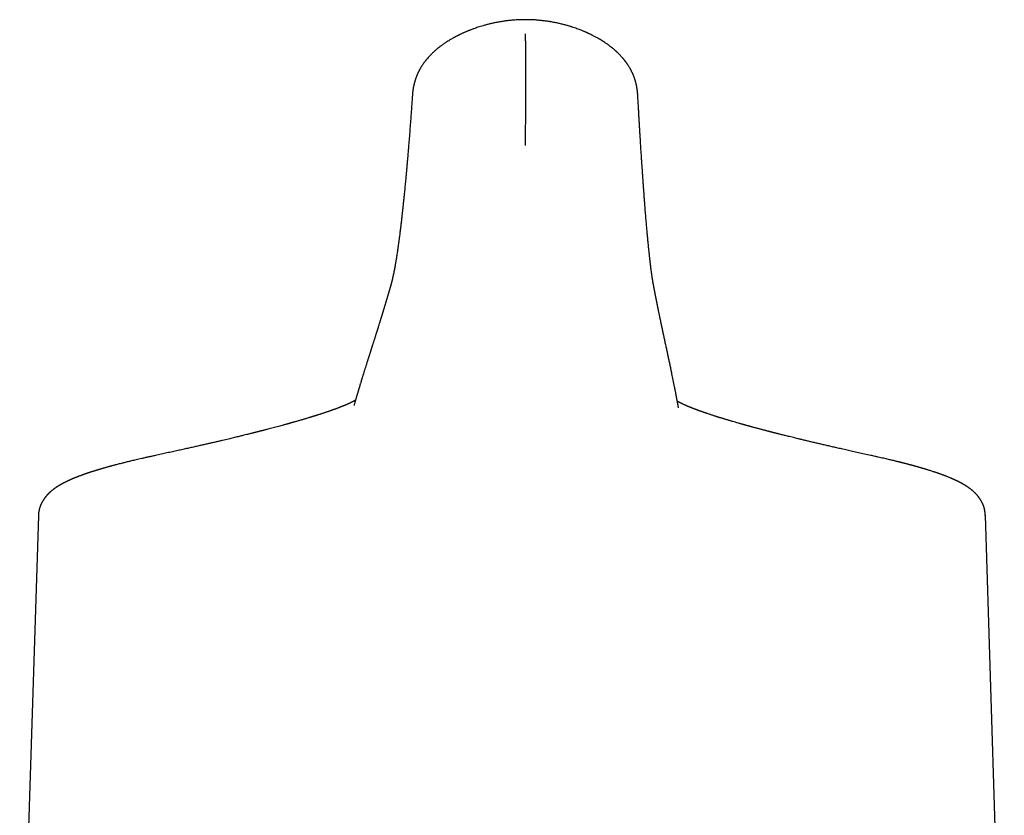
# Model space of a CAD drawing. Header units: millimetres. Extents: x 8 to 1115, y 12 to 596.
# Tile 11 of 21: x 549 to 599, y 556 to 596. Entities that reach past the tile are written whole.
import ezdxf

# ---------------------------------------------------------------- set-up
doc = ezdxf.new("R2010")
doc.units = ezdxf.units.MM

msp = doc.modelspace()

# ---------------------------------------------------------------- linework, layer by layer
at = {"color": 7, "linetype": 'Continuous', "lineweight": 30}
for p, q in [((568.952, 592.619), (568.952, 592.621)), ((567.837, 582.911), (567.835, 582.905)), ((581.214, 582.791), (581.213, 582.797)), ((549.976, 571.274), (549.028, 540.956)), ((549.977, 571.273), (549.977, 571.274)), ((598.975, 540.869), (598.013, 571.298))]:
    msp.add_line(p, q, dxfattribs=at)
for points, knots in [([(574.687, 596.427), (574.622, 596.427), (574.48, 596.427), (574.264, 596.417), (574.043, 596.402), (573.832, 596.381), (573.633, 596.356), (573.434, 596.326), (573.237, 596.292), (573.043, 596.252), (572.864, 596.211), (572.697, 596.169), (572.544, 596.126), (572.404, 596.085), (572.278, 596.045), (572.165, 596.007), (572.071, 595.974), (571.994, 595.946), (571.931, 595.922), (571.873, 595.899), (571.815, 595.877), (571.759, 595.854), (571.705, 595.831), (571.652, 595.809), (571.598, 595.786), (571.544, 595.762), (571.49, 595.737), (571.436, 595.712), (571.387, 595.689), (571.347, 595.669), (571.316, 595.654), (571.29, 595.641), (571.259, 595.626), (571.222, 595.607), (571.181, 595.585), (571.139, 595.564), (571.098, 595.541), (571.04, 595.51), (570.968, 595.47), (570.879, 595.417), (570.786, 595.362), (570.701, 595.308), (570.625, 595.258), (570.557, 595.212), (570.491, 595.166), (570.432, 595.122), (570.385, 595.088), (570.351, 595.062), (570.328, 595.044), (570.308, 595.029), (570.287, 595.012), (570.26, 594.991), (570.225, 594.962), (570.182, 594.927), (570.137, 594.889), (570.094, 594.851), (570.053, 594.814), (570.014, 594.778), (569.974, 594.74), (569.933, 594.7), (569.896, 594.663), (569.864, 594.63), (569.838, 594.603), (569.813, 594.576), (569.771, 594.531), (569.722, 594.475), (569.661, 594.402), (569.603, 594.331), (569.545, 594.254), (569.491, 594.178), (569.442, 594.103), (569.403, 594.042), (569.375, 593.996), (569.355, 593.962), (569.335, 593.927), (569.316, 593.893), (569.301, 593.865), (569.288, 593.841), (569.276, 593.817), (569.262, 593.79), (569.247, 593.759), (569.23, 593.724), (569.214, 593.689), (569.2, 593.658), (569.188, 593.631), (569.177, 593.604), (569.164, 593.573), (569.151, 593.539), (569.139, 593.507), (569.128, 593.479), (569.119, 593.452), (569.11, 593.426), (569.1, 593.398), (569.09, 593.366), (569.079, 593.33), (569.069, 593.297), (569.061, 593.27), (569.055, 593.247), (569.048, 593.223), (569.042, 593.199), (569.036, 593.174), (569.029, 593.146), (569.022, 593.115), (569.015, 593.081), (569.008, 593.049), (569.002, 593.017), (568.996, 592.985), (568.989, 592.947), (568.982, 592.906), (568.977, 592.87), (568.973, 592.843), (568.971, 592.827), (568.969, 592.814), (568.968, 592.798), (568.965, 592.776), (568.962, 592.748), (568.958, 592.712), (568.954, 592.669), (568.952, 592.638), (568.951, 592.621)], [0, 0, 0, 0, 0.022973, 0.050545, 0.076864, 0.101973, 0.125907, 0.14869, 0.174088, 0.19793, 0.220231, 0.240994, 0.260558, 0.278532, 0.294913, 0.309697, 0.322882, 0.332118, 0.340362, 0.347987, 0.355739, 0.363638, 0.370799, 0.378079, 0.385476, 0.392992, 0.400627, 0.40838, 0.415611, 0.421524, 0.425633, 0.428799, 0.432959, 0.438939, 0.444875, 0.45106, 0.457158, 0.463169, 0.476507, 0.489557, 0.503638, 0.519052, 0.529427, 0.540335, 0.551738, 0.562061, 0.570482, 0.57558, 0.579584, 0.582494, 0.585738, 0.590519, 0.596589, 0.604468, 0.612866, 0.620805, 0.628316, 0.635582, 0.642939, 0.650906, 0.659326, 0.665243, 0.670291, 0.674902, 0.680539, 0.696309, 0.706271, 0.721284, 0.735193, 0.747523, 0.760936, 0.773753, 0.778763, 0.784469, 0.79079, 0.796503, 0.801184, 0.804882, 0.808583, 0.813116, 0.818156, 0.823758, 0.829807, 0.835126, 0.838785, 0.842824, 0.8479, 0.853651, 0.858688, 0.862877, 0.867043, 0.870935, 0.874969, 0.880217, 0.886392, 0.891885, 0.895987, 0.899202, 0.902824, 0.906918, 0.910585, 0.914924, 0.919939, 0.925612, 0.930894, 0.935116, 0.940677, 0.946459, 0.952975, 0.960591, 0.963674, 0.966191, 0.968145, 0.970434, 0.973986, 0.978696, 0.98461, 0.991715, 1, 1, 1, 1]), ([(580.382, 592.601), (580.382, 592.604), (580.381, 592.62), (580.379, 592.644), (580.377, 592.675), (580.375, 592.702), (580.373, 592.729), (580.37, 592.758), (580.367, 592.787), (580.364, 592.814), (580.36, 592.842), (580.357, 592.871), (580.352, 592.901), (580.348, 592.928), (580.344, 592.953), (580.34, 592.978), (580.334, 593.012), (580.327, 593.051), (580.319, 593.088), (580.313, 593.12), (580.306, 593.15), (580.298, 593.183), (580.289, 593.22), (580.279, 593.257), (580.269, 593.294), (580.26, 593.326), (580.25, 593.359), (580.24, 593.392), (580.228, 593.43), (580.213, 593.473), (580.195, 593.522), (580.176, 593.57), (580.159, 593.613), (580.144, 593.647), (580.131, 593.679), (580.117, 593.71), (580.102, 593.743), (580.088, 593.772), (580.075, 593.797), (580.063, 593.821), (580.05, 593.848), (580.034, 593.878), (580.015, 593.913), (579.994, 593.95), (579.971, 593.99), (579.947, 594.031), (579.921, 594.074), (579.897, 594.111), (579.878, 594.14), (579.865, 594.159), (579.851, 594.18), (579.833, 594.205), (579.813, 594.234), (579.793, 594.262), (579.775, 594.286), (579.759, 594.308), (579.741, 594.331), (579.719, 594.359), (579.695, 594.39), (579.67, 594.42), (579.647, 594.448), (579.625, 594.474), (579.602, 594.501), (579.575, 594.531), (579.543, 594.567), (579.509, 594.604), (579.475, 594.639), (579.442, 594.673), (579.409, 594.707), (579.374, 594.741), (579.341, 594.773), (579.311, 594.801), (579.281, 594.829), (579.251, 594.855), (579.219, 594.884), (579.183, 594.914), (579.141, 594.95), (579.086, 594.995), (579.022, 595.046), (578.96, 595.093), (578.911, 595.13), (578.866, 595.163), (578.812, 595.201), (578.745, 595.247), (578.665, 595.3), (578.57, 595.36), (578.466, 595.424), (578.37, 595.48), (578.285, 595.527), (578.219, 595.563), (578.157, 595.595), (578.102, 595.624), (578.054, 595.648), (578.012, 595.669), (577.972, 595.688), (577.932, 595.707), (577.891, 595.727), (577.85, 595.745), (577.811, 595.763), (577.773, 595.78), (577.733, 595.798), (577.686, 595.818), (577.632, 595.841), (577.57, 595.866), (577.494, 595.897), (577.403, 595.932), (577.294, 595.972), (577.173, 596.015), (577.039, 596.059), (576.892, 596.105), (576.731, 596.151), (576.556, 596.197), (576.367, 596.242), (576.164, 596.284), (575.959, 596.322), (575.754, 596.353), (575.55, 596.379), (575.336, 596.401), (575.111, 596.417), (574.894, 596.426), (574.751, 596.427), (574.687, 596.427)], [0, 0, 0, 0, 0.001526, 0.007627, 0.012458, 0.016712, 0.020812, 0.025934, 0.030689, 0.035162, 0.03917, 0.043922, 0.049091, 0.053486, 0.057004, 0.060798, 0.065634, 0.073207, 0.079033, 0.083405, 0.088103, 0.093498, 0.098894, 0.10527, 0.111197, 0.11628, 0.120513, 0.126439, 0.131648, 0.138076, 0.146616, 0.154408, 0.161043, 0.166696, 0.170965, 0.176186, 0.181864, 0.186664, 0.19051, 0.194006, 0.198438, 0.203756, 0.20883, 0.215846, 0.222248, 0.228891, 0.236352, 0.244199, 0.247862, 0.250922, 0.254309, 0.2587, 0.264096, 0.269328, 0.273373, 0.276832, 0.280891, 0.285987, 0.292037, 0.297748, 0.302677, 0.307482, 0.312181, 0.317821, 0.324398, 0.332537, 0.339142, 0.344975, 0.352211, 0.358925, 0.365406, 0.371175, 0.376236, 0.382202, 0.38754, 0.393954, 0.40149, 0.410122, 0.423481, 0.435048, 0.441337, 0.448806, 0.457706, 0.468029, 0.481676, 0.496561, 0.512676, 0.53002, 0.540479, 0.550525, 0.559537, 0.567517, 0.574468, 0.580434, 0.585663, 0.591748, 0.597444, 0.603165, 0.60891, 0.613875, 0.619227, 0.625637, 0.633116, 0.641663, 0.651276, 0.664216, 0.678683, 0.694674, 0.712185, 0.731211, 0.751749, 0.7738, 0.797365, 0.82245, 0.849068, 0.872436, 0.896901, 0.922489, 0.949233, 0.97718, 1, 1, 1, 1]), ([(574.678, 590.054), (574.678, 590.059), (574.68, 590.07), (574.681, 590.091), (574.683, 590.119), (574.684, 590.154), (574.685, 590.196), (574.686, 590.245), (574.687, 590.3), (574.688, 590.361), (574.688, 590.427), (574.689, 590.495), (574.689, 590.565), (574.69, 590.634), (574.691, 590.7), (574.691, 590.757), (574.692, 590.805), (574.692, 590.85), (574.693, 590.897), (574.693, 590.977), (574.694, 591.085), (574.696, 591.219), (574.697, 591.351), (574.697, 591.48), (574.698, 591.624), (574.699, 591.784), (574.699, 591.963), (574.699, 592.14), (574.699, 592.322), (574.699, 592.51), (574.699, 592.659), (574.699, 592.759), (574.699, 592.81), (574.699, 592.861), (574.699, 592.911), (574.699, 592.962), (574.7, 593.045), (574.7, 593.161), (574.7, 593.314), (574.7, 593.472), (574.7, 593.634), (574.699, 593.801), (574.699, 593.973), (574.699, 594.148), (574.698, 594.334), (574.698, 594.53), (574.697, 594.734), (574.697, 594.933), (574.697, 595.128), (574.695, 595.32), (574.693, 595.516), (574.69, 595.648), (574.688, 595.715)], [0, 0, 0, 0, 0.003627, 0.009075, 0.016342, 0.025429, 0.036333, 0.049053, 0.062706, 0.077966, 0.094966, 0.111912, 0.127442, 0.145203, 0.160673, 0.173858, 0.184764, 0.193398, 0.204319, 0.216614, 0.24632, 0.27461, 0.301698, 0.327505, 0.351947, 0.385787, 0.418234, 0.449249, 0.478844, 0.51078, 0.541684, 0.549621, 0.557497, 0.565314, 0.573076, 0.580786, 0.588446, 0.610636, 0.633264, 0.656404, 0.680132, 0.704523, 0.729642, 0.755534, 0.782127, 0.812615, 0.844007, 0.87552, 0.90492, 0.935514, 0.967241, 1, 1, 1, 1]), ([(568.951, 592.62), (568.946, 592.554), (568.935, 592.389), (568.917, 592.133), (568.896, 591.852), (568.877, 591.581), (568.857, 591.32), (568.837, 591.054), (568.816, 590.784), (568.795, 590.512), (568.774, 590.252), (568.754, 590.002), (568.734, 589.762), (568.714, 589.531), (568.695, 589.311), (568.677, 589.101), (568.659, 588.902), (568.642, 588.711), (568.625, 588.53), (568.609, 588.358), (568.594, 588.195), (568.579, 588.04), (568.565, 587.893), (568.551, 587.753), (568.538, 587.622), (568.526, 587.5), (568.514, 587.388), (568.504, 587.286), (568.494, 587.189), (568.484, 587.097), (568.475, 587.011), (568.466, 586.928), (568.457, 586.848), (568.449, 586.772), (568.441, 586.699), (568.433, 586.626), (568.425, 586.55), (568.416, 586.472), (568.406, 586.383), (568.394, 586.283), (568.381, 586.172), (568.368, 586.059), (568.354, 585.944), (568.34, 585.828), (568.326, 585.71), (568.311, 585.591), (568.298, 585.49), (568.288, 585.408), (568.28, 585.345), (568.271, 585.281), (568.263, 585.218), (568.254, 585.154), (568.246, 585.095), (568.239, 585.041), (568.232, 584.994), (568.226, 584.951), (568.221, 584.912), (568.216, 584.876), (568.211, 584.843), (568.207, 584.814), (568.203, 584.789), (568.2, 584.768), (568.198, 584.751), (568.196, 584.736), (568.194, 584.725), (568.193, 584.716), (568.192, 584.709), (568.19, 584.7), (568.189, 584.69), (568.187, 584.678), (568.185, 584.664), (568.182, 584.647), (568.18, 584.627), (568.176, 584.605), (568.168, 584.553), (568.157, 584.478), (568.142, 584.381), (568.13, 584.305), (568.12, 584.244), (568.112, 584.195), (568.104, 584.146), (568.096, 584.097), (568.087, 584.049), (568.079, 584.001), (568.071, 583.954), (568.063, 583.91), (568.056, 583.871), (568.049, 583.836), (568.043, 583.804), (568.038, 583.776), (568.034, 583.752), (568.03, 583.73), (568.025, 583.709), (568.02, 583.684), (568.015, 583.656), (568.009, 583.624), (568.002, 583.592), (567.996, 583.56), (567.989, 583.527), (567.981, 583.492), (567.973, 583.454), (567.966, 583.424), (567.961, 583.399), (567.957, 583.38), (567.952, 583.361), (567.948, 583.342), (567.944, 583.324), (567.94, 583.308), (567.937, 583.293), (567.933, 583.279), (567.93, 583.267), (567.928, 583.255), (567.924, 583.241), (567.92, 583.225), (567.916, 583.207), (567.911, 583.187), (567.906, 583.167), (567.902, 583.151), (567.898, 583.137), (567.896, 583.125), (567.893, 583.115), (567.89, 583.104), (567.887, 583.094), (567.885, 583.084), (567.882, 583.072), (567.878, 583.059), (567.875, 583.045), (567.87, 583.029), (567.866, 583.013), (567.861, 582.995), (567.856, 582.976), (567.85, 582.957), (567.845, 582.936), (567.84, 582.921), (567.838, 582.913), (567.837, 582.911)], [0, 0, 0, 0, 0.011028, 0.027716, 0.044075, 0.060105, 0.075809, 0.091188, 0.1089, 0.126165, 0.142987, 0.159368, 0.175629, 0.191435, 0.206786, 0.221685, 0.236131, 0.250128, 0.263674, 0.276773, 0.289423, 0.301627, 0.313384, 0.324694, 0.335559, 0.345979, 0.355139, 0.363926, 0.372338, 0.380377, 0.388043, 0.395334, 0.402716, 0.409671, 0.416264, 0.422967, 0.430209, 0.437676, 0.445368, 0.456023, 0.467083, 0.478549, 0.490421, 0.5027, 0.515387, 0.528481, 0.541984, 0.549219, 0.556566, 0.564025, 0.571595, 0.579277, 0.586971, 0.593244, 0.599102, 0.604543, 0.60957, 0.61418, 0.618374, 0.622153, 0.625515, 0.62813, 0.630423, 0.632394, 0.634042, 0.635111, 0.635982, 0.636956, 0.638416, 0.640037, 0.642009, 0.644332, 0.647007, 0.650032, 0.653325, 0.668755, 0.682272, 0.695543, 0.703065, 0.710703, 0.718456, 0.726325, 0.734309, 0.742407, 0.750619, 0.758624, 0.765287, 0.771594, 0.777544, 0.783138, 0.787283, 0.791298, 0.795505, 0.799933, 0.805998, 0.812432, 0.819193, 0.8259, 0.832466, 0.840854, 0.849034, 0.85746, 0.861821, 0.866279, 0.870837, 0.875492, 0.880014, 0.884217, 0.887889, 0.891277, 0.894382, 0.897338, 0.900549, 0.905046, 0.91, 0.915414, 0.920925, 0.926188, 0.929499, 0.932703, 0.935801, 0.938792, 0.941676, 0.944592, 0.947963, 0.951819, 0.956161, 0.960989, 0.966303, 0.972103, 0.978017, 0.984365, 0.991146, 0.998362, 1, 1, 1, 1]), ([(581.213, 582.798), (581.212, 582.803), (581.209, 582.819), (581.204, 582.846), (581.197, 582.878), (581.191, 582.911), (581.185, 582.943), (581.18, 582.974), (581.175, 583.003), (581.17, 583.031), (581.165, 583.059), (581.16, 583.085), (581.156, 583.113), (581.151, 583.142), (581.145, 583.173), (581.14, 583.204), (581.136, 583.234), (581.131, 583.266), (581.125, 583.299), (581.119, 583.337), (581.113, 583.379), (581.106, 583.426), (581.099, 583.475), (581.091, 583.526), (581.084, 583.58), (581.076, 583.634), (581.069, 583.689), (581.061, 583.745), (581.055, 583.793), (581.05, 583.832), (581.046, 583.861), (581.043, 583.889), (581.04, 583.916), (581.036, 583.943), (581.033, 583.969), (581.03, 583.994), (581.027, 584.017), (581.025, 584.038), (581.022, 584.058), (581.02, 584.079), (581.017, 584.104), (581.013, 584.134), (581.009, 584.17), (581.005, 584.208), (580.999, 584.26), (580.991, 584.326), (580.982, 584.408), (580.973, 584.494), (580.963, 584.587), (580.953, 584.682), (580.943, 584.78), (580.933, 584.876), (580.923, 584.972), (580.914, 585.067), (580.904, 585.161), (580.895, 585.259), (580.885, 585.362), (580.875, 585.474), (580.864, 585.593), (580.853, 585.717), (580.841, 585.848), (580.829, 585.984), (580.817, 586.126), (580.804, 586.275), (580.791, 586.431), (580.778, 586.592), (580.764, 586.76), (580.75, 586.935), (580.739, 587.087), (580.729, 587.215), (580.721, 587.315), (580.713, 587.417), (580.706, 587.52), (580.698, 587.623), (580.69, 587.725), (580.683, 587.827), (580.676, 587.927), (580.669, 588.023), (580.662, 588.114), (580.656, 588.199), (580.65, 588.279), (580.645, 588.354), (580.64, 588.423), (580.636, 588.479), (580.633, 588.523), (580.631, 588.556), (580.629, 588.589), (580.626, 588.626), (580.623, 588.668), (580.62, 588.714), (580.617, 588.767), (580.613, 588.828), (580.608, 588.896), (580.603, 588.97), (580.598, 589.051), (580.592, 589.14), (580.585, 589.238), (580.578, 589.345), (580.57, 589.46), (580.562, 589.583), (580.554, 589.714), (580.545, 589.851), (580.536, 589.993), (580.527, 590.14), (580.517, 590.296), (580.507, 590.46), (580.497, 590.633), (580.485, 590.814), (580.474, 591.005), (580.462, 591.205), (580.45, 591.415), (580.437, 591.634), (580.424, 591.861), (580.41, 592.098), (580.396, 592.345), (580.387, 592.515), (580.382, 592.602)], [0, 0, 0, 0, 0.00469, 0.015033, 0.025022, 0.034656, 0.043925, 0.052786, 0.060765, 0.06838, 0.075631, 0.082518, 0.089058, 0.097087, 0.104808, 0.112221, 0.119327, 0.126523, 0.134137, 0.142169, 0.152014, 0.16208, 0.172321, 0.182739, 0.193352, 0.20429, 0.214203, 0.224387, 0.234842, 0.239864, 0.244934, 0.249801, 0.254364, 0.258625, 0.263176, 0.267322, 0.271061, 0.274394, 0.277426, 0.280627, 0.284056, 0.289143, 0.294661, 0.300578, 0.306682, 0.317948, 0.329683, 0.341887, 0.35456, 0.367631, 0.380348, 0.392705, 0.404703, 0.416339, 0.427616, 0.438531, 0.450781, 0.463433, 0.476497, 0.489971, 0.503855, 0.517889, 0.532316, 0.547071, 0.562085, 0.57736, 0.592897, 0.608696, 0.624757, 0.633275, 0.641865, 0.650529, 0.659263, 0.667817, 0.675993, 0.684465, 0.69249, 0.700068, 0.7072, 0.713885, 0.720016, 0.725716, 0.730985, 0.735823, 0.738394, 0.740824, 0.743232, 0.745962, 0.749037, 0.752455, 0.756217, 0.760753, 0.765706, 0.771075, 0.776862, 0.783066, 0.790102, 0.797608, 0.805585, 0.814033, 0.822952, 0.832344, 0.841632, 0.851342, 0.861473, 0.872027, 0.883004, 0.894406, 0.906235, 0.91849, 0.931173, 0.944287, 0.957586, 0.971304, 0.985441, 1, 1, 1, 1]), ([(567.836, 582.906), (567.833, 582.896), (567.827, 582.874), (567.818, 582.843), (567.809, 582.813), (567.801, 582.785), (567.793, 582.758), (567.786, 582.732), (567.779, 582.708), (567.773, 582.686), (567.766, 582.665), (567.761, 582.645), (567.755, 582.626), (567.75, 582.607), (567.744, 582.589), (567.739, 582.572), (567.735, 582.557), (567.731, 582.543), (567.727, 582.53), (567.723, 582.517), (567.718, 582.499), (567.711, 582.475), (567.702, 582.446), (567.693, 582.415), (567.684, 582.383), (567.674, 582.35), (567.664, 582.315), (567.653, 582.279), (567.642, 582.242), (567.631, 582.204), (567.619, 582.165), (567.608, 582.127), (567.596, 582.089), (567.585, 582.05), (567.573, 582.01), (567.56, 581.969), (567.548, 581.927), (567.535, 581.885), (567.522, 581.843), (567.511, 581.805), (567.501, 581.772), (567.493, 581.745), (567.485, 581.719), (567.477, 581.693), (567.47, 581.67), (567.463, 581.647), (567.457, 581.626), (567.45, 581.607), (567.445, 581.589), (567.44, 581.572), (567.435, 581.558), (567.431, 581.543), (567.427, 581.529), (567.422, 581.514), (567.417, 581.499), (567.413, 581.483), (567.406, 581.462), (567.399, 581.438), (567.39, 581.408), (567.38, 581.378), (567.37, 581.345), (567.361, 581.314), (567.351, 581.284), (567.342, 581.255), (567.334, 581.227), (567.325, 581.198), (567.31, 581.152), (567.291, 581.088), (567.266, 581.008), (567.241, 580.929), (567.217, 580.851), (567.19, 580.765), (567.16, 580.672), (567.129, 580.571), (567.099, 580.478), (567.072, 580.392), (567.048, 580.314), (567.022, 580.234), (567, 580.163), (566.98, 580.102), (566.964, 580.05), (566.948, 580), (566.932, 579.95), (566.919, 579.908), (566.908, 579.875), (566.9, 579.849), (566.892, 579.824), (566.884, 579.798), (566.876, 579.774), (566.868, 579.749), (566.86, 579.723), (566.852, 579.698), (566.844, 579.673), (566.838, 579.652), (566.832, 579.633), (566.826, 579.616), (566.821, 579.599), (566.815, 579.58), (566.808, 579.559), (566.8, 579.534), (566.791, 579.507), (566.781, 579.474), (566.769, 579.437), (566.756, 579.395), (566.742, 579.352), (566.728, 579.308), (566.715, 579.266), (566.702, 579.226), (566.69, 579.189), (566.679, 579.152), (566.667, 579.115), (566.652, 579.068), (566.634, 579.011), (566.613, 578.945), (566.593, 578.88), (566.573, 578.816), (566.553, 578.753), (566.509, 578.612), (566.466, 578.474), (566.424, 578.34), (566.408, 578.286), (566.391, 578.232), (566.375, 578.178), (566.358, 578.125), (566.342, 578.071), (566.325, 578.016), (566.308, 577.961), (566.291, 577.906), (566.275, 577.852), (566.259, 577.799), (566.247, 577.759), (566.239, 577.732), (566.234, 577.716), (566.229, 577.698), (566.223, 577.68), (566.217, 577.661), (566.211, 577.64), (566.205, 577.619), (566.198, 577.596), (566.191, 577.571), (566.182, 577.543), (566.173, 577.512), (566.163, 577.479), (566.153, 577.445), (566.143, 577.409), (566.132, 577.371), (566.12, 577.332), (566.108, 577.292), (566.096, 577.249), (566.083, 577.206), (566.07, 577.16), (566.057, 577.114), (566.043, 577.067), (566.03, 577.02), (566.016, 576.972), (566.002, 576.922), (565.992, 576.888), (565.987, 576.871)], [0, 0, 0, 0, 0.00512, 0.010038, 0.014755, 0.019271, 0.023584, 0.027696, 0.031388, 0.034901, 0.038234, 0.041388, 0.044363, 0.04747, 0.050354, 0.053015, 0.055451, 0.057664, 0.059694, 0.061747, 0.063853, 0.068311, 0.072986, 0.077878, 0.082986, 0.088312, 0.093855, 0.099614, 0.105591, 0.111737, 0.117898, 0.124062, 0.130229, 0.136399, 0.142572, 0.149365, 0.156161, 0.162962, 0.169765, 0.176541, 0.181185, 0.18563, 0.189877, 0.193926, 0.197777, 0.201367, 0.204765, 0.207973, 0.210989, 0.213521, 0.215901, 0.218151, 0.220459, 0.222865, 0.225369, 0.22797, 0.230669, 0.235189, 0.23996, 0.244981, 0.250251, 0.255771, 0.260283, 0.264943, 0.269628, 0.274292, 0.278935, 0.292249, 0.305389, 0.318355, 0.331152, 0.343898, 0.360589, 0.377279, 0.393978, 0.406694, 0.41967, 0.432906, 0.446402, 0.455018, 0.463644, 0.472117, 0.480435, 0.488597, 0.49293, 0.497218, 0.501461, 0.505658, 0.509809, 0.513827, 0.518338, 0.522605, 0.526628, 0.530407, 0.533255, 0.53607, 0.539021, 0.542108, 0.545331, 0.549759, 0.55442, 0.559279, 0.56609, 0.57311, 0.580338, 0.587774, 0.595419, 0.601572, 0.60784, 0.614084, 0.620265, 0.626386, 0.637807, 0.649008, 0.659986, 0.670743, 0.681367, 0.69199, 0.742069, 0.751174, 0.760279, 0.769385, 0.77849, 0.787595, 0.7967, 0.805704, 0.815367, 0.824776, 0.833931, 0.842834, 0.851482, 0.854142, 0.856865, 0.859782, 0.862894, 0.866202, 0.869641, 0.873269, 0.877085, 0.88109, 0.886104, 0.891385, 0.896933, 0.902749, 0.908832, 0.915182, 0.921799, 0.928684, 0.935836, 0.943256, 0.950943, 0.958897, 0.966642, 0.974625, 0.982845, 0.991304, 1, 1, 1, 1]), ([(582.448, 576.741), (582.445, 576.757), (582.439, 576.787), (582.432, 576.832), (582.424, 576.876), (582.416, 576.918), (582.409, 576.959), (582.402, 576.998), (582.395, 577.035), (582.389, 577.07), (582.383, 577.102), (582.377, 577.134), (582.371, 577.164), (582.366, 577.193), (582.361, 577.221), (582.356, 577.247), (582.351, 577.273), (582.347, 577.297), (582.342, 577.321), (582.338, 577.343), (582.334, 577.363), (582.33, 577.382), (582.327, 577.4), (582.324, 577.418), (582.32, 577.435), (582.314, 577.47), (582.304, 577.523), (582.29, 577.595), (582.276, 577.667), (582.261, 577.741), (582.208, 578.01), (582.145, 578.321), (582.072, 578.673), (582.031, 578.871), (581.989, 579.069), (581.947, 579.267), (581.904, 579.466), (581.868, 579.635), (581.838, 579.773), (581.815, 579.882), (581.791, 579.991), (581.761, 580.13), (581.737, 580.245), (581.717, 580.336), (581.709, 580.374), (581.701, 580.412), (581.693, 580.449), (581.685, 580.484), (581.678, 580.519), (581.671, 580.553), (581.664, 580.586), (581.657, 580.615), (581.652, 580.642), (581.646, 580.667), (581.641, 580.693), (581.635, 580.719), (581.629, 580.75), (581.622, 580.784), (581.614, 580.822), (581.605, 580.861), (581.597, 580.902), (581.588, 580.943), (581.579, 580.985), (581.569, 581.035), (581.557, 581.092), (581.543, 581.156), (581.53, 581.219), (581.518, 581.277), (581.507, 581.331), (581.497, 581.38), (581.486, 581.429), (581.475, 581.486), (581.461, 581.549), (581.447, 581.619), (581.435, 581.675), (581.427, 581.716), (581.422, 581.74), (581.417, 581.765), (581.412, 581.788), (581.408, 581.811), (581.403, 581.832), (581.399, 581.854), (581.394, 581.877), (581.39, 581.899), (581.386, 581.92), (581.382, 581.938), (581.379, 581.952), (581.377, 581.963), (581.375, 581.973), (581.373, 581.983), (581.371, 581.992), (581.369, 582.002), (581.367, 582.013), (581.365, 582.024), (581.362, 582.037), (581.359, 582.051), (581.356, 582.067), (581.352, 582.086), (581.348, 582.107), (581.343, 582.13), (581.339, 582.153), (581.334, 582.177), (581.329, 582.2), (581.324, 582.225), (581.319, 582.25), (581.314, 582.277), (581.308, 582.307), (581.301, 582.341), (581.294, 582.377), (581.287, 582.416), (581.279, 582.454), (581.272, 582.493), (581.264, 582.531), (581.256, 582.571), (581.248, 582.613), (581.24, 582.656), (581.232, 582.7), (581.223, 582.745), (581.217, 582.776), (581.214, 582.792)], [0, 0, 0, 0, 0.007807, 0.015383, 0.022727, 0.029839, 0.03672, 0.043368, 0.049786, 0.055465, 0.060949, 0.066239, 0.071334, 0.076235, 0.080941, 0.085452, 0.089769, 0.093892, 0.09782, 0.101553, 0.105092, 0.10825, 0.111236, 0.11414, 0.117053, 0.119976, 0.131927, 0.144025, 0.15627, 0.168663, 0.181162, 0.29281, 0.326039, 0.359268, 0.392498, 0.425729, 0.45896, 0.492209, 0.510127, 0.528204, 0.546443, 0.564785, 0.59713, 0.603493, 0.609855, 0.616086, 0.622127, 0.628081, 0.633837, 0.639396, 0.644757, 0.64992, 0.653885, 0.657973, 0.662205, 0.666581, 0.671101, 0.677076, 0.683286, 0.689731, 0.69641, 0.703286, 0.710134, 0.716918, 0.727553, 0.738024, 0.748332, 0.758476, 0.766333, 0.774233, 0.782272, 0.790452, 0.801574, 0.812946, 0.824565, 0.828534, 0.83253, 0.83646, 0.84023, 0.84384, 0.84729, 0.85058, 0.854459, 0.858089, 0.86147, 0.864602, 0.866444, 0.868187, 0.869831, 0.871377, 0.872917, 0.874398, 0.876071, 0.877937, 0.879995, 0.882246, 0.88469, 0.887817, 0.891212, 0.894875, 0.898805, 0.902349, 0.906086, 0.910016, 0.914138, 0.918452, 0.92296, 0.928519, 0.934346, 0.94044, 0.946801, 0.952706, 0.958824, 0.965155, 0.971699, 0.978456, 0.985425, 0.992606, 1, 1, 1, 1]), ([(566.063, 577.136), (566.061, 577.135), (566.056, 577.132), (566.047, 577.127), (566.038, 577.121), (566.028, 577.116), (566.021, 577.112), (566.013, 577.108), (566.006, 577.103), (565.997, 577.098), (565.986, 577.092), (565.972, 577.085), (565.957, 577.077), (565.94, 577.068), (565.924, 577.06), (565.908, 577.052), (565.892, 577.043), (565.874, 577.034), (565.854, 577.024), (565.835, 577.015), (565.818, 577.007), (565.803, 577), (565.788, 576.993), (565.773, 576.986), (565.756, 576.978), (565.737, 576.969), (565.716, 576.959), (565.694, 576.949), (565.672, 576.939), (565.651, 576.93), (565.633, 576.922), (565.61, 576.912), (565.583, 576.9), (565.548, 576.886), (565.513, 576.871), (565.477, 576.856), (565.443, 576.842), (565.412, 576.829), (565.384, 576.818), (565.36, 576.808), (565.336, 576.799), (565.311, 576.789), (565.285, 576.779), (565.256, 576.767), (565.225, 576.755), (565.19, 576.742), (565.151, 576.727), (565.108, 576.711), (565.064, 576.695), (565.019, 576.678), (564.976, 576.663), (564.937, 576.648), (564.904, 576.636), (564.874, 576.626), (564.848, 576.617), (564.823, 576.608), (564.797, 576.599), (564.768, 576.589), (564.736, 576.577), (564.7, 576.565), (564.662, 576.552), (564.619, 576.537), (564.573, 576.521), (564.522, 576.504), (564.466, 576.486), (564.406, 576.466), (564.341, 576.445), (564.282, 576.426), (564.232, 576.409), (564.193, 576.397), (564.157, 576.385), (564.125, 576.375), (564.096, 576.366), (564.071, 576.358), (564.049, 576.351), (564.031, 576.346), (564.016, 576.341), (564, 576.336), (563.983, 576.331), (563.963, 576.324), (563.939, 576.317), (563.913, 576.309), (563.884, 576.3), (563.85, 576.289), (563.814, 576.278), (563.775, 576.267), (563.737, 576.255), (563.699, 576.244), (563.649, 576.228), (563.586, 576.209), (563.511, 576.187), (563.44, 576.166), (563.369, 576.145), (563.3, 576.125), (563.228, 576.104), (563.153, 576.083), (563.087, 576.064), (563.028, 576.047), (562.979, 576.033), (562.932, 576.019), (562.888, 576.007), (562.849, 575.996), (562.816, 575.987), (562.789, 575.979), (562.768, 575.973), (562.75, 575.968), (562.733, 575.964), (562.709, 575.957), (562.677, 575.948), (562.635, 575.936), (562.586, 575.923), (562.53, 575.907), (562.467, 575.89), (562.383, 575.867), (562.278, 575.839), (562.154, 575.805), (562.025, 575.771), (561.892, 575.735), (561.754, 575.699), (561.637, 575.668), (561.546, 575.645), (561.482, 575.628), (561.42, 575.612), (561.36, 575.597), (561.311, 575.584), (561.275, 575.575), (561.251, 575.569), (561.232, 575.564), (561.216, 575.56), (561.204, 575.557), (561.189, 575.553), (561.169, 575.548), (561.142, 575.541), (561.109, 575.533), (561.073, 575.523), (561.033, 575.513), (560.99, 575.502), (560.944, 575.491), (560.899, 575.479), (560.816, 575.459), (560.698, 575.429), (560.545, 575.391), (560.415, 575.359), (560.303, 575.331), (560.206, 575.308), (560.102, 575.282), (559.99, 575.255), (559.871, 575.226), (559.744, 575.196), (559.611, 575.164), (559.469, 575.13), (559.318, 575.095), (559.157, 575.057), (558.987, 575.017), (558.807, 574.976), (558.618, 574.932), (558.421, 574.887), (558.216, 574.841), (558.003, 574.793), (557.78, 574.743), (557.546, 574.69), (557.301, 574.636), (557.044, 574.579), (556.776, 574.519), (556.498, 574.458), (556.21, 574.395), (555.947, 574.338), (555.781, 574.301), (555.714, 574.287)], [0, 0, 0, 0, 0.002082, 0.006005, 0.009558, 0.012747, 0.015575, 0.017623, 0.020035, 0.022893, 0.026199, 0.029948, 0.034878, 0.039445, 0.043647, 0.047763, 0.051969, 0.056481, 0.0613, 0.066172, 0.069883, 0.073307, 0.07646, 0.079759, 0.083396, 0.087373, 0.091689, 0.09656, 0.101013, 0.10503, 0.108608, 0.111921, 0.117757, 0.124053, 0.130952, 0.136811, 0.142859, 0.148421, 0.152732, 0.156648, 0.160375, 0.164354, 0.168602, 0.173117, 0.1779, 0.182869, 0.189183, 0.195569, 0.202026, 0.208555, 0.215039, 0.220348, 0.225017, 0.229045, 0.232434, 0.235663, 0.239142, 0.242869, 0.247258, 0.251949, 0.256945, 0.262369, 0.268283, 0.274685, 0.281577, 0.288957, 0.296827, 0.305185, 0.310075, 0.314702, 0.318894, 0.322651, 0.325971, 0.328856, 0.331305, 0.333336, 0.334933, 0.336584, 0.338551, 0.340835, 0.343436, 0.346353, 0.349587, 0.353315, 0.357391, 0.361637, 0.365797, 0.369869, 0.373853, 0.382094, 0.38993, 0.397361, 0.404424, 0.411679, 0.418793, 0.426239, 0.434017, 0.438755, 0.443609, 0.448398, 0.452652, 0.456416, 0.459597, 0.462196, 0.464212, 0.465694, 0.467276, 0.469149, 0.47247, 0.476435, 0.481045, 0.486299, 0.492198, 0.498742, 0.509701, 0.520958, 0.532513, 0.544367, 0.55652, 0.568927, 0.574614, 0.580107, 0.585403, 0.590504, 0.59539, 0.59771, 0.599692, 0.601336, 0.602642, 0.60361, 0.6045, 0.606306, 0.60861, 0.611413, 0.614336, 0.617657, 0.62136, 0.625141, 0.628879, 0.632576, 0.645432, 0.657748, 0.669526, 0.676601, 0.684212, 0.692369, 0.701071, 0.710316, 0.719925, 0.730057, 0.740712, 0.751891, 0.763811, 0.776274, 0.789281, 0.802833, 0.81693, 0.831306, 0.846211, 0.861646, 0.87761, 0.894449, 0.911843, 0.929795, 0.948305, 0.967377, 0.987012, 1, 1, 1, 1]), ([(592.417, 574.286), (592.344, 574.302), (592.164, 574.342), (591.884, 574.404), (591.578, 574.472), (591.283, 574.538), (590.999, 574.601), (590.731, 574.662), (590.478, 574.719), (590.24, 574.773), (590.011, 574.826), (589.791, 574.876), (589.581, 574.925), (589.379, 574.972), (589.186, 575.017), (589.002, 575.061), (588.826, 575.103), (588.659, 575.143), (588.502, 575.181), (588.353, 575.217), (588.212, 575.252), (588.085, 575.283), (587.97, 575.312), (587.867, 575.337), (587.77, 575.362), (587.679, 575.385), (587.593, 575.406), (587.522, 575.424), (587.463, 575.439), (587.416, 575.451), (587.371, 575.463), (587.33, 575.473), (587.292, 575.483), (587.258, 575.492), (587.226, 575.5), (587.192, 575.509), (587.153, 575.519), (587.109, 575.53), (587.059, 575.543), (587.005, 575.557), (586.949, 575.572), (586.896, 575.586), (586.841, 575.6), (586.786, 575.614), (586.731, 575.629), (586.681, 575.642), (586.633, 575.655), (586.582, 575.668), (586.525, 575.684), (586.461, 575.701), (586.391, 575.719), (586.323, 575.738), (586.256, 575.756), (586.192, 575.773), (586.13, 575.79), (586.072, 575.806), (586.018, 575.821), (585.968, 575.835), (585.924, 575.847), (585.884, 575.858), (585.849, 575.868), (585.816, 575.877), (585.78, 575.887), (585.74, 575.898), (585.693, 575.911), (585.643, 575.925), (585.59, 575.941), (585.533, 575.957), (585.447, 575.981), (585.333, 576.014), (585.214, 576.048), (585.118, 576.077), (585.043, 576.099), (584.969, 576.121), (584.897, 576.142), (584.83, 576.163), (584.767, 576.182), (584.709, 576.199), (584.655, 576.216), (584.603, 576.232), (584.551, 576.248), (584.499, 576.264), (584.448, 576.28), (584.398, 576.296), (584.347, 576.312), (584.291, 576.33), (584.232, 576.349), (584.168, 576.369), (584.101, 576.391), (584.031, 576.415), (583.957, 576.439), (583.897, 576.459), (583.852, 576.475), (583.823, 576.485), (583.795, 576.494), (583.77, 576.503), (583.748, 576.51), (583.729, 576.517), (583.713, 576.523), (583.698, 576.528), (583.682, 576.533), (583.665, 576.539), (583.645, 576.546), (583.62, 576.555), (583.589, 576.566), (583.553, 576.579), (583.513, 576.593), (583.473, 576.608), (583.431, 576.623), (583.388, 576.639), (583.345, 576.655), (583.309, 576.669), (583.28, 576.68), (583.255, 576.689), (583.233, 576.697), (583.213, 576.705), (583.196, 576.712), (583.18, 576.718), (583.163, 576.725), (583.144, 576.732), (583.121, 576.741), (583.095, 576.752), (583.066, 576.763), (583.035, 576.776), (583.003, 576.789), (582.971, 576.802), (582.939, 576.815), (582.907, 576.829), (582.875, 576.842), (582.843, 576.856), (582.813, 576.869), (582.777, 576.885), (582.737, 576.903), (582.694, 576.923), (582.652, 576.942), (582.612, 576.961), (582.575, 576.979), (582.546, 576.993), (582.524, 577.005), (582.507, 577.013), (582.489, 577.023), (582.473, 577.031), (582.458, 577.039), (582.446, 577.045), (582.437, 577.05), (582.431, 577.054), (582.424, 577.057), (582.416, 577.062), (582.408, 577.067), (582.398, 577.072), (582.391, 577.076), (582.387, 577.078)], [0, 0, 0, 0, 0.014856, 0.036527, 0.057604, 0.078091, 0.097989, 0.117301, 0.134975, 0.152132, 0.168773, 0.1849, 0.200514, 0.215616, 0.230208, 0.24429, 0.257863, 0.270927, 0.283265, 0.295112, 0.30647, 0.317337, 0.326172, 0.334652, 0.342736, 0.350357, 0.357514, 0.364207, 0.368453, 0.372488, 0.376313, 0.379866, 0.383103, 0.386023, 0.388726, 0.39152, 0.394841, 0.398688, 0.403062, 0.407961, 0.412964, 0.417713, 0.422208, 0.427498, 0.432387, 0.436875, 0.440999, 0.445325, 0.450705, 0.456591, 0.462982, 0.469879, 0.475651, 0.481731, 0.487666, 0.493167, 0.498333, 0.503048, 0.507311, 0.511123, 0.514484, 0.517519, 0.520775, 0.524932, 0.529475, 0.534404, 0.539718, 0.545415, 0.551305, 0.565554, 0.580312, 0.588023, 0.595866, 0.603842, 0.611683, 0.619086, 0.62593, 0.632352, 0.638352, 0.643931, 0.650085, 0.656033, 0.661823, 0.667502, 0.673533, 0.680037, 0.687236, 0.694938, 0.703158, 0.711919, 0.721223, 0.73107, 0.734924, 0.738851, 0.742559, 0.74588, 0.748814, 0.75136, 0.753518, 0.755456, 0.757466, 0.759849, 0.762603, 0.76573, 0.770247, 0.775367, 0.78109, 0.787041, 0.792678, 0.799578, 0.805933, 0.811743, 0.81582, 0.819578, 0.82302, 0.826149, 0.828967, 0.831472, 0.833852, 0.837005, 0.840731, 0.84503, 0.849901, 0.855345, 0.861025, 0.866491, 0.871741, 0.878033, 0.883984, 0.889742, 0.895629, 0.901649, 0.910737, 0.919945, 0.929119, 0.938168, 0.946867, 0.955153, 0.959545, 0.964138, 0.96893, 0.973713, 0.977977, 0.981699, 0.983901, 0.985858, 0.987734, 0.990083, 0.99295, 0.996336, 1, 1, 1, 1]), ([(555.715, 574.287), (555.656, 574.274), (555.54, 574.248), (555.374, 574.212), (555.219, 574.177), (555.075, 574.144), (554.941, 574.112), (554.817, 574.083), (554.706, 574.057), (554.606, 574.033), (554.517, 574.011), (554.435, 573.991), (554.36, 573.973), (554.292, 573.956), (554.214, 573.936), (554.125, 573.913), (554.024, 573.887), (553.926, 573.862), (553.844, 573.84), (553.778, 573.823), (553.728, 573.81), (553.687, 573.798), (553.653, 573.789), (553.623, 573.781), (553.591, 573.772), (553.554, 573.762), (553.512, 573.75), (553.467, 573.738), (553.419, 573.724), (553.369, 573.71), (553.319, 573.696), (553.269, 573.682), (553.22, 573.667), (553.175, 573.654), (553.135, 573.642), (553.101, 573.632), (553.073, 573.624), (553.052, 573.618), (553.034, 573.612), (553.016, 573.607), (552.996, 573.601), (552.973, 573.594), (552.945, 573.585), (552.914, 573.576), (552.876, 573.564), (552.83, 573.55), (552.776, 573.533), (552.718, 573.515), (552.661, 573.496), (552.606, 573.478), (552.555, 573.461), (552.514, 573.448), (552.484, 573.437), (552.461, 573.43), (552.44, 573.423), (552.419, 573.415), (552.397, 573.408), (552.371, 573.399), (552.34, 573.388), (552.303, 573.375), (552.262, 573.361), (552.233, 573.35), (552.218, 573.345)], [0, 0, 0, 0, 0.041024, 0.079994, 0.116924, 0.151823, 0.1847, 0.215563, 0.244417, 0.269108, 0.292119, 0.313453, 0.333112, 0.351097, 0.36741, 0.395741, 0.423393, 0.450464, 0.476954, 0.492226, 0.506765, 0.519551, 0.528351, 0.536264, 0.545734, 0.556276, 0.568674, 0.58241, 0.59673, 0.611628, 0.627106, 0.64223, 0.657836, 0.672312, 0.684778, 0.695234, 0.703677, 0.710109, 0.714588, 0.719407, 0.725749, 0.733464, 0.742654, 0.75332, 0.765317, 0.78208, 0.800507, 0.820565, 0.840356, 0.859676, 0.877549, 0.89436, 0.902489, 0.910433, 0.918192, 0.925766, 0.9333, 0.941901, 0.953708, 0.967324, 0.982753, 1, 1, 1, 1]), ([(595.86, 573.341), (595.843, 573.347), (595.81, 573.359), (595.764, 573.376), (595.722, 573.391), (595.686, 573.404), (595.657, 573.414), (595.634, 573.422), (595.617, 573.428), (595.602, 573.433), (595.587, 573.438), (595.561, 573.447), (595.522, 573.461), (595.469, 573.478), (595.406, 573.499), (595.334, 573.523), (595.254, 573.549), (595.174, 573.574), (595.108, 573.595), (595.054, 573.611), (595.014, 573.624), (594.976, 573.635), (594.941, 573.646), (594.909, 573.655), (594.878, 573.664), (594.847, 573.674), (594.813, 573.684), (594.773, 573.695), (594.729, 573.708), (594.681, 573.722), (594.631, 573.736), (594.58, 573.751), (594.529, 573.765), (594.477, 573.78), (594.424, 573.794), (594.373, 573.808), (594.326, 573.821), (594.288, 573.832), (594.258, 573.84), (594.235, 573.846), (594.212, 573.852), (594.188, 573.858), (594.156, 573.867), (594.114, 573.878), (594.065, 573.891), (594.015, 573.904), (593.967, 573.917), (593.92, 573.929), (593.878, 573.939), (593.84, 573.949), (593.803, 573.959), (593.762, 573.969), (593.715, 573.981), (593.662, 573.994), (593.605, 574.008), (593.541, 574.024), (593.472, 574.041), (593.394, 574.06), (593.305, 574.082), (593.204, 574.106), (593.095, 574.131), (592.977, 574.159), (592.85, 574.188), (592.714, 574.219), (592.569, 574.252), (592.468, 574.275), (592.416, 574.286)], [0, 0, 0, 0, 0.019826, 0.037524, 0.053099, 0.066557, 0.077903, 0.085338, 0.091472, 0.096665, 0.101976, 0.107475, 0.124951, 0.143929, 0.163811, 0.191705, 0.219231, 0.245593, 0.271854, 0.285064, 0.298245, 0.310586, 0.321877, 0.332119, 0.341319, 0.350767, 0.361419, 0.37387, 0.387642, 0.402542, 0.417739, 0.433136, 0.448732, 0.464083, 0.479622, 0.495061, 0.508719, 0.520329, 0.528014, 0.534435, 0.540351, 0.547171, 0.554927, 0.568199, 0.582412, 0.596153, 0.609416, 0.622203, 0.634513, 0.643595, 0.653338, 0.664511, 0.677116, 0.691153, 0.706334, 0.722898, 0.740847, 0.760182, 0.783838, 0.809289, 0.836541, 0.865597, 0.896463, 0.929147, 0.963656, 1, 1, 1, 1]), ([(552.218, 573.345), (552.2, 573.338), (552.165, 573.326), (552.116, 573.308), (552.073, 573.291), (552.035, 573.277), (552.002, 573.264), (551.972, 573.253), (551.945, 573.242), (551.918, 573.232), (551.894, 573.222), (551.872, 573.214), (551.851, 573.205), (551.828, 573.196), (551.803, 573.185), (551.776, 573.174), (551.752, 573.164), (551.731, 573.156), (551.716, 573.149), (551.703, 573.144), (551.691, 573.139), (551.678, 573.133), (551.661, 573.126), (551.639, 573.116), (551.614, 573.105), (551.588, 573.094), (551.561, 573.082), (551.535, 573.07), (551.509, 573.058), (551.483, 573.046), (551.455, 573.033), (551.426, 573.019), (551.398, 573.005), (551.372, 572.992), (551.349, 572.981), (551.329, 572.971), (551.31, 572.962), (551.289, 572.951), (551.266, 572.939), (551.242, 572.927), (551.218, 572.914), (551.197, 572.903), (551.179, 572.893), (551.16, 572.883), (551.14, 572.872), (551.119, 572.86), (551.099, 572.848), (551.079, 572.837), (551.061, 572.826), (551.042, 572.815), (551.022, 572.803), (550.999, 572.789), (550.976, 572.775), (550.949, 572.758), (550.922, 572.741), (550.897, 572.724), (550.876, 572.71), (550.857, 572.697), (550.839, 572.685), (550.82, 572.672), (550.8, 572.658), (550.777, 572.642), (550.756, 572.626), (550.735, 572.61), (550.712, 572.593), (550.688, 572.573), (550.665, 572.555), (550.646, 572.539), (550.629, 572.525), (550.612, 572.511), (550.595, 572.495), (550.577, 572.48), (550.561, 572.465), (550.546, 572.452), (550.534, 572.44), (550.524, 572.431), (550.515, 572.422), (550.506, 572.413), (550.496, 572.403), (550.485, 572.392), (550.473, 572.38), (550.459, 572.367), (550.445, 572.351), (550.429, 572.334), (550.412, 572.316), (550.396, 572.298), (550.383, 572.283), (550.374, 572.271), (550.366, 572.263), (550.36, 572.255), (550.354, 572.248), (550.347, 572.239), (550.337, 572.227), (550.325, 572.211), (550.31, 572.192), (550.297, 572.174), (550.285, 572.158), (550.274, 572.142), (550.26, 572.123), (550.246, 572.102), (550.233, 572.082), (550.224, 572.066), (550.215, 572.053), (550.206, 572.039), (550.196, 572.021), (550.183, 571.999), (550.17, 571.976), (550.158, 571.954), (550.148, 571.934), (550.138, 571.913), (550.126, 571.889), (550.114, 571.863), (550.102, 571.836), (550.09, 571.807), (550.078, 571.777), (550.066, 571.743), (550.053, 571.706), (550.041, 571.668), (550.032, 571.635), (550.025, 571.611), (550.02, 571.591), (550.015, 571.571), (550.01, 571.547), (550.004, 571.519), (549.999, 571.49), (549.994, 571.462), (549.99, 571.436), (549.987, 571.412), (549.984, 571.385), (549.981, 571.354), (549.978, 571.316), (549.977, 571.288), (549.976, 571.273)], [0, 0, 0, 0, 0.017126, 0.032683, 0.046671, 0.059088, 0.069935, 0.079215, 0.088931, 0.097843, 0.105953, 0.113473, 0.120291, 0.128094, 0.136882, 0.146656, 0.156266, 0.162787, 0.1684, 0.173105, 0.176919, 0.180958, 0.187409, 0.195331, 0.204723, 0.214702, 0.223895, 0.234716, 0.24416, 0.25329, 0.264191, 0.276047, 0.287213, 0.297333, 0.3068, 0.314163, 0.321398, 0.329401, 0.338661, 0.349166, 0.359247, 0.367721, 0.374969, 0.382292, 0.390684, 0.399778, 0.408483, 0.416727, 0.424506, 0.431785, 0.441112, 0.45022, 0.460507, 0.472039, 0.484899, 0.495495, 0.504956, 0.513157, 0.520757, 0.528339, 0.538286, 0.548233, 0.557978, 0.567255, 0.576873, 0.587867, 0.600354, 0.607402, 0.614844, 0.622547, 0.630498, 0.638586, 0.645822, 0.652965, 0.658606, 0.662778, 0.66668, 0.671007, 0.67569, 0.680731, 0.686129, 0.692484, 0.698649, 0.705848, 0.714074, 0.721927, 0.728379, 0.732684, 0.736016, 0.738581, 0.741415, 0.744658, 0.74831, 0.754878, 0.762293, 0.769121, 0.774387, 0.779409, 0.78597, 0.793703, 0.800225, 0.805254, 0.808818, 0.812983, 0.81849, 0.82534, 0.832599, 0.838874, 0.844701, 0.85, 0.856365, 0.863855, 0.871526, 0.878412, 0.885804, 0.894126, 0.90397, 0.913281, 0.921129, 0.927065, 0.930644, 0.934908, 0.94014, 0.946337, 0.952854, 0.958942, 0.964602, 0.970042, 0.975491, 0.982305, 0.990477, 1, 1, 1, 1]), ([(598.012, 571.296), (598.012, 571.311), (598.011, 571.34), (598.008, 571.378), (598.005, 571.409), (598.002, 571.435), (597.999, 571.459), (597.995, 571.482), (597.991, 571.509), (597.985, 571.54), (597.978, 571.576), (597.969, 571.615), (597.958, 571.656), (597.946, 571.696), (597.934, 571.735), (597.922, 571.77), (597.91, 571.802), (597.899, 571.829), (597.889, 571.854), (597.877, 571.882), (597.864, 571.91), (597.852, 571.934), (597.843, 571.954), (597.834, 571.971), (597.824, 571.99), (597.811, 572.014), (597.796, 572.039), (597.782, 572.064), (597.768, 572.086), (597.755, 572.107), (597.739, 572.13), (597.723, 572.155), (597.708, 572.177), (597.695, 572.194), (597.685, 572.207), (597.677, 572.219), (597.668, 572.23), (597.658, 572.243), (597.644, 572.261), (597.628, 572.28), (597.611, 572.301), (597.594, 572.321), (597.578, 572.339), (597.564, 572.354), (597.553, 572.366), (597.543, 572.377), (597.534, 572.386), (597.525, 572.396), (597.514, 572.407), (597.501, 572.421), (597.485, 572.436), (597.469, 572.452), (597.454, 572.466), (597.442, 572.478), (597.429, 572.489), (597.415, 572.502), (597.399, 572.516), (597.386, 572.528), (597.375, 572.537), (597.365, 572.546), (597.354, 572.555), (597.34, 572.567), (597.324, 572.581), (597.306, 572.595), (597.289, 572.609), (597.273, 572.621), (597.259, 572.632), (597.245, 572.642), (597.23, 572.653), (597.214, 572.666), (597.194, 572.68), (597.172, 572.696), (597.149, 572.712), (597.126, 572.727), (597.105, 572.742), (597.084, 572.756), (597.063, 572.77), (597.039, 572.785), (597.015, 572.8), (596.992, 572.814), (596.97, 572.828), (596.945, 572.843), (596.92, 572.858), (596.895, 572.872), (596.873, 572.885), (596.852, 572.897), (596.83, 572.909), (596.806, 572.922), (596.78, 572.936), (596.752, 572.951), (596.724, 572.966), (596.697, 572.98), (596.673, 572.992), (596.65, 573.004), (596.627, 573.015), (596.604, 573.026), (596.578, 573.039), (596.553, 573.051), (596.529, 573.062), (596.508, 573.072), (596.488, 573.081), (596.471, 573.09), (596.451, 573.099), (596.426, 573.11), (596.397, 573.123), (596.366, 573.137), (596.335, 573.15), (596.306, 573.163), (596.278, 573.175), (596.25, 573.187), (596.214, 573.202), (596.17, 573.22), (596.118, 573.241), (596.078, 573.257), (596.05, 573.268), (596.033, 573.275), (596.014, 573.282), (595.991, 573.291), (595.964, 573.302), (595.933, 573.313), (595.898, 573.327), (595.873, 573.336), (595.86, 573.341)], [0, 0, 0, 0, 0.010069, 0.018467, 0.025183, 0.030761, 0.036024, 0.040979, 0.046976, 0.054122, 0.062422, 0.07128, 0.081894, 0.09156, 0.100713, 0.110458, 0.118725, 0.125339, 0.131718, 0.139484, 0.14786, 0.155083, 0.159901, 0.164673, 0.170428, 0.177177, 0.186024, 0.193894, 0.200593, 0.207, 0.214988, 0.224619, 0.232153, 0.238299, 0.243055, 0.246572, 0.250684, 0.255932, 0.262314, 0.270643, 0.27932, 0.287436, 0.294989, 0.301857, 0.307013, 0.311654, 0.31578, 0.319665, 0.324767, 0.3313, 0.338771, 0.346931, 0.353958, 0.35972, 0.36422, 0.371654, 0.37909, 0.386593, 0.390217, 0.394644, 0.40008, 0.406522, 0.413967, 0.423221, 0.430964, 0.437807, 0.444466, 0.450941, 0.457437, 0.464584, 0.473954, 0.484168, 0.494776, 0.505572, 0.515154, 0.523205, 0.533898, 0.544417, 0.555627, 0.564946, 0.575033, 0.585874, 0.597398, 0.608386, 0.617514, 0.626179, 0.635511, 0.645707, 0.656724, 0.668561, 0.680884, 0.692004, 0.701688, 0.710859, 0.719928, 0.729224, 0.739235, 0.75056, 0.759385, 0.76778, 0.775331, 0.782039, 0.78848, 0.798398, 0.81006, 0.822177, 0.833944, 0.844545, 0.854803, 0.864906, 0.87514, 0.893275, 0.912353, 0.930654, 0.935862, 0.941317, 0.947966, 0.955869, 0.965023, 0.975431, 0.98709, 1, 1, 1, 1])]:
    msp.add_open_spline(points, degree=3, knots=knots, dxfattribs=at)

doc.saveas('drawing.dxf')
